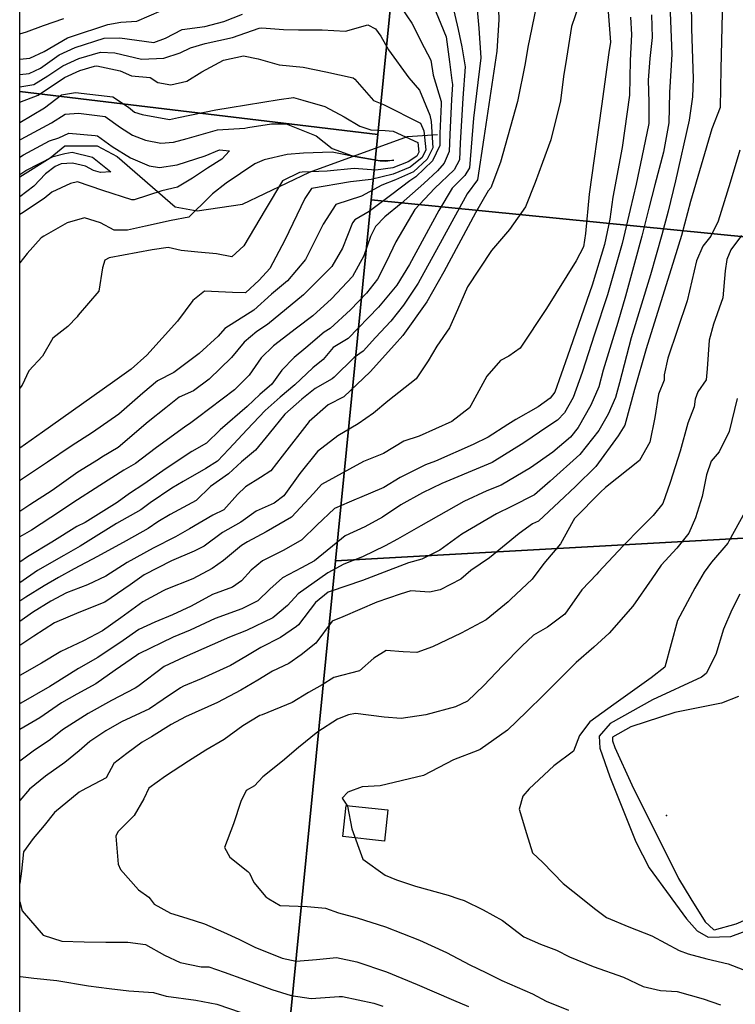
# Model space of a CAD drawing. Header units: inches. Extents: x 1364669 to 1365969, y 438680 to 440663.
# Tile 22 of 33: x 1364669 to 1364884, y 440218 to 440513. Entities that reach past the tile are written whole.
import ezdxf

# ---------------------------------------------------------------- set-up
doc = ezdxf.new("R2010")
doc.units = ezdxf.units.IN
doc.header["$MEASUREMENT"] = 0
for name, color, linetype, true_color in [('Building Footprints', 7, 'Continuous', 0xa71faf), ('Contour Lines 2 ft', 7, 'Continuous', 0x4b1f6a), ('Municipalities and Townships', 7, 'Continuous', 0x9f1ff5), ('Parcel Attributes', 7, 'Continuous', 0xf61fde), ('Parcel Line', 7, 'Continuous', 0xf61fde), ('Streams and Creeks', 7, 'Continuous', 0xfb1f3c)]:
    doc.layers.add(name, color=color, linetype=linetype, true_color=true_color)

msp = doc.modelspace()

# ---------------------------------------------------------------- linework, layer by layer
at = {"layer": 'Building Footprints'}
msp.add_lwpolyline([(1364779.5, 440276.59), (1364778.5, 440267.28), (1364766, 440268.62), (1364767, 440277.94)], close=True, dxfattribs=at)
at = {"layer": 'Contour Lines 2 ft'}
for points, elevation in [([(1364870.27, 440527.86), (1364870.48, 440510.42), (1364870.91, 440495.63), (1364870.73, 440490.12), (1364869.8, 440483.08), (1364865.7, 440464.95), (1364863.43, 440455.87), (1364861.54, 440448.81), (1364858.21, 440436.77), (1364852.42, 440417.92), (1364848.86, 440404.49), (1364847.69, 440400.11), (1364845.46, 440395.09), (1364842.7, 440390.23), (1364837.01, 440383.03), (1364828.17, 440375.08), (1364823.42, 440370.99), (1364816.54, 440367.45), (1364812.04, 440365.29), (1364801.7, 440359.17), (1364795.07, 440354.4), (1364789.69, 440351.64), (1364785.69, 440350.56), (1364777.08, 440347.32), (1364771.96, 440345.3), (1364762.23, 440342.02), (1364761.65, 440341.77), (1364757.84, 440338.7), (1364752.74, 440332.06), (1364752.12, 440331.5), (1364747.31, 440328.26), (1364741.43, 440325.26), (1364737, 440322.56), (1364732.35, 440319.87), (1364723.63, 440315.82), (1364718.33, 440313.63), (1364717.37, 440313.12), (1364712.23, 440309.66), (1364708.12, 440306.88), (1364699.76, 440302.98), (1364695.04, 440300.25), (1364690.26, 440297.07), (1364687.01, 440294.3), (1364682.77, 440290.8), (1364676.95, 440286.75), (1364672.18, 440282.83), (1364669.24, 440279.42)], 792), ([(1364812.43, 440522.51), (1364812.77, 440513.16), (1364812.18, 440503.77), (1364808.28, 440477.85), (1364806.36, 440465.28), (1364803.26, 440461.02), (1364795.76, 440447.35), (1364788.59, 440434.32), (1364784.24, 440427.7), (1364780.36, 440422.91), (1364775.8, 440418.01), (1364772.07, 440413.96), (1364769.41, 440412.03), (1364763.43, 440406.15), (1364762.8, 440405.69), (1364757.7, 440402.74), (1364753.76, 440399.57), (1364748.7, 440395.06), (1364744.01, 440389.33), (1364739.83, 440384.35), (1364735.71, 440380.87), (1364731.8, 440377.26), (1364726.37, 440373.4), (1364722.1, 440369.26), (1364714.34, 440365.1), (1364710.58, 440362.84), (1364707.74, 440360.84), (1364701.16, 440357.21), (1364692.59, 440352.46), (1364685.53, 440348.81), (1364680.9, 440346.19)], 778), ([(1364863.87, 440520.43), (1364864.56, 440502.84), (1364863.9, 440491.43), (1364863.69, 440482.29), (1364862.06, 440473.58), (1364859.51, 440463.74), (1364857.65, 440456.78), (1364855.56, 440448.4), (1364853.34, 440440.29), (1364850.71, 440430.44), (1364848.35, 440422.51), (1364846.41, 440416.05), (1364844.01, 440408.27), (1364842.68, 440403.28), (1364840.29, 440397.8), (1364836.48, 440391.06), (1364834.19, 440388.24), (1364828.89, 440383.76), (1364822.24, 440378.98), (1364813.46, 440373.8), (1364809.14, 440372.13), (1364802.31, 440368.96), (1364789.37, 440361.7), (1364782.4, 440357.67), (1364778.73, 440355.69), (1364771.95, 440352.42), (1364766.3, 440350.17), (1364761.55, 440347.61), (1364752.69, 440341.34), (1364749.44, 440337.82), (1364745.07, 440334.1), (1364737.17, 440330.32), (1364732.05, 440328.31), (1364726.9, 440326.08), (1364718.46, 440322.36), (1364712.52, 440319.56), (1364704.65, 440313.59), (1364703.83, 440313.08), (1364696.74, 440309.39), (1364689.73, 440305.43), (1364682.03, 440300.59), (1364678.44, 440297.7), (1364673.3, 440294.22), (1364669.24, 440291.22)], 790), ([(1364879.75, 440519.47), (1364879.24, 440498.48), (1364879.03, 440486.92), (1364876.58, 440480.48), (1364870.2, 440458.74), (1364867.5, 440448.55), (1364865.3, 440441.47), (1364856.84, 440414.61), (1364853.43, 440402.49), (1364850.48, 440391.76), (1364848.51, 440388.65), (1364841.8, 440379.47), (1364835.7, 440373.42), (1364830.82, 440368.86), (1364824.66, 440363.07), (1364822.88, 440362.25), (1364818.8, 440359.34), (1364810, 440352.05), (1364804.34, 440348.27), (1364801.38, 440345.66), (1364795.21, 440342.46), (1364791.99, 440341.82), (1364786.36, 440342.18), (1364783.24, 440341.23), (1364776.24, 440338.79), (1364766.06, 440334.45), (1364762.85, 440333.09), (1364757.93, 440326.51), (1364753.58, 440323.03), (1364749.85, 440320.42), (1364744.93, 440318.11), (1364740.52, 440315.44), (1364735.43, 440312.49), (1364728.5, 440308.81), (1364718.87, 440304.49), (1364714.62, 440302.19), (1364708.69, 440298.44), (1364705.9, 440296.87), (1364701.37, 440293.53), (1364697.43, 440290.46), (1364695.15, 440286.23), (1364687.79, 440282.35), (1364687.04, 440281.88), (1364679.66, 440275.85), (1364676.57, 440271.9), (1364673.29, 440268.07), (1364670.35, 440264.04), (1364669.75, 440258.25), (1364669.24, 440254.57)], 794), ([(1364837.84, 440520.86), (1364834.56, 440511.15)], 782), ([(1364793.09, 440517.59), (1364796.95, 440508.12), (1364797.93, 440500.59), (1364798.68, 440495.05), (1364798.89, 440493.83), (1364798.61, 440489.31), (1364798.1, 440478.83), (1364797.87, 440473.75), (1364796.4, 440470.2), (1364794.4, 440467.99), (1364790.27, 440464.17), (1364783.49, 440458.15), (1364778.59, 440454.16), (1364775.83, 440451.27), (1364774.28, 440448.25), (1364772.36, 440442.53), (1364768.91, 440436.31), (1364762.62, 440429.63), (1364757.06, 440424.51), (1364752.16, 440420.81), (1364745.26, 440415.53), (1364741.59, 440411.98), (1364737.95, 440406.79), (1364733.54, 440402.43), (1364722.48, 440393.97), (1364720.07, 440392.22), (1364719.05, 440391.46), (1364709.86, 440384.79), (1364703.95, 440380.35), (1364700.48, 440378.31), (1364693.21, 440373.75), (1364685.15, 440368.52), (1364681.42, 440366.06), (1364672.75, 440360.35), (1364669.24, 440358.37)], 772), ([(1364669.24, 440501.34), (1364672.27, 440501.71), (1364676.6, 440503.7), (1364683.53, 440507.78), (1364684.72, 440508.19), (1364695.66, 440511.81), (1364699.51, 440512.48), (1364704.33, 440512.77), (1364715.39, 440517.53)], 772), ([(1364798.83, 440517.51), (1364800.54, 440510.25), (1364801.01, 440508.38), (1364801.64, 440505.06), (1364802.71, 440499.08), (1364801.98, 440489.68), (1364801.16, 440476.24), (1364800.93, 440471.29), (1364799.38, 440468.27), (1364793.45, 440462.68), (1364787.55, 440456.35), (1364781.92, 440446.65), (1364779.08, 440440.83), (1364776.37, 440435.54), (1364773.15, 440431.3), (1364768.35, 440426.37), (1364762.23, 440420.7), (1364760.48, 440419.64), (1364754.97, 440414.97), (1364751.49, 440412.04), (1364747.77, 440408.24), (1364744.79, 440404.11), (1364741.17, 440400.96), (1364737.34, 440397.39), (1364729.27, 440390.43), (1364725.23, 440386.39), (1364720.78, 440383.93), (1364713.16, 440378.83), (1364706.47, 440374.12), (1364702.18, 440371.38), (1364698.39, 440368.64), (1364688.83, 440362.62), (1364686.32, 440361.48), (1364678.86, 440356.8), (1364671.61, 440352.4), (1364669.24, 440350.79)], 774), ([(1364806.15, 440517.29), (1364806.75, 440510.64), (1364807.35, 440501.76), (1364805.13, 440483.77), (1364803.98, 440468.84), (1364802.56, 440466.51), (1364798.81, 440462.77), (1364794.75, 440456.05), (1364785.96, 440439.87), (1364782.18, 440433.76), (1364776.72, 440427.17), (1364767.64, 440417.72), (1364763.17, 440415.1), (1364760.17, 440411.46), (1364757.06, 440408.94), (1364751.64, 440403.87), (1364747.3, 440400.2), (1364742.78, 440396.23), (1364737.4, 440390.5), (1364731.87, 440384.62), (1364728.49, 440381.03), (1364724.98, 440378.87), (1364718.25, 440374.96), (1364714.82, 440372.95), (1364708.35, 440368.53), (1364705.55, 440366.5), (1364698.26, 440362.36), (1364689.78, 440357.06), (1364687.36, 440355.56), (1364682.44, 440352.79), (1364674.61, 440348.24), (1364669.24, 440344.58)], 776), ([(1364823.96, 440517.06), (1364821.42, 440504.95), (1364820.6, 440500.13), (1364818.37, 440488.72), (1364813.25, 440470.57), (1364810.34, 440462.91), (1364809.58, 440461.93), (1364805.73, 440455.35), (1364796.29, 440437.74), (1364791.22, 440428.76), (1364784, 440418.65), (1364781.46, 440415.81), (1364774.23, 440407.8), (1364766.28, 440400.33), (1364761.67, 440397.88), (1364755.9, 440392.9), (1364747.85, 440382.48), (1364744.43, 440378.14), (1364741.32, 440376.16), (1364736.85, 440373.31), (1364734.45, 440371.01), (1364730.36, 440366.5), (1364727.08, 440364.84), (1364720.06, 440360.73), (1364715.91, 440358.38), (1364709.26, 440354.96), (1364701.4, 440350.69), (1364695.09, 440346.6), (1364689.52, 440344), (1364683.28, 440341.57), (1364678.58, 440339.13), (1364673.08, 440335.72), (1364669.24, 440333.06)], 780), ([(1364783.72, 440516.55), (1364786.65, 440512.17), (1364790.37, 440504.92), (1364792.36, 440501.06), (1364793.08, 440496.59), (1364795.44, 440488.7), (1364795.45, 440487.89), (1364795.03, 440479.18), (1364795.05, 440475.54), (1364792.88, 440470.91), (1364787.91, 440466.19), (1364786.14, 440465), (1364780.68, 440460.88), (1364773.96, 440455.8), (1364769.58, 440453.27), (1364768.89, 440452.43), (1364765.88, 440444.76), (1364762.73, 440439.28), (1364754.2, 440430.85), (1364743.42, 440421.99), (1364740.23, 440419.88), (1364736.47, 440416.63), (1364732.68, 440412.03), (1364726, 440405.62), (1364721.32, 440402.08), (1364716.96, 440400.14), (1364712.98, 440396.96), (1364707.72, 440392.76), (1364698.7, 440385.09), (1364693.87, 440382.18), (1364692.84, 440381.55), (1364686.68, 440377.7), (1364678.99, 440372.22), (1364672.29, 440368), (1364669.24, 440365.95)], 770), ([(1364669.24, 440496.78), (1364672.13, 440497.08), (1364675.44, 440498.69), (1364681.05, 440502.66), (1364685.84, 440504.9), (1364694.55, 440507.66), (1364699.24, 440507.78), (1364709.44, 440506.41), (1364712.89, 440507.67), (1364717.95, 440510.27), (1364724.69, 440511.12), (1364730.34, 440512.62), (1364735.99, 440514.91)], 770), ([(1364858.44, 440514.69), (1364858.66, 440507.83), (1364858, 440501.54), (1364857.49, 440495.13), (1364857.67, 440488.51), (1364857.66, 440482.11), (1364856.1, 440474.4), (1364853.84, 440463.94), (1364852.11, 440456.34), (1364849.69, 440446.22), (1364845.31, 440430.81), (1364841.41, 440419.05), (1364837.67, 440407.57), (1364835.05, 440400.07), (1364832.4, 440395.5), (1364830.34, 440393.26), (1364827.44, 440391.45), (1364820.23, 440386.47), (1364810.73, 440380.6), (1364805.98, 440378.59), (1364798.08, 440375.33), (1364795.68, 440374.34), (1364789.85, 440371.53), (1364783.44, 440367.91), (1364777.94, 440364.23), (1364772.61, 440361.4), (1364766.68, 440358.64), (1364757.58, 440351.18), (1364753.61, 440349.04), (1364747.96, 440346.14), (1364744.12, 440342.68), (1364740.55, 440339.18), (1364735.76, 440336.82), (1364727.82, 440333.95), (1364720.27, 440330.39), (1364715.22, 440328.29), (1364704.93, 440323.32), (1364704.19, 440322.81), (1364697.85, 440318.48), (1364692, 440314.36), (1364686.36, 440311.3), (1364681.77, 440308.69), (1364675.28, 440304.14), (1364669.24, 440300.65)], 788), ([(1364852.18, 440513.97), (1364852.48, 440508.78), (1364852.08, 440500.98), (1364851.84, 440490.59), (1364849.72, 440474.94), (1364846.93, 440460.02), (1364846.04, 440453.44), (1364844.44, 440445.91), (1364840.75, 440433.77), (1364833.28, 440412.5), (1364829.52, 440401.7), (1364828.11, 440399.84), (1364824.57, 440397.31), (1364817.83, 440393.54), (1364815.47, 440392.03), (1364809.58, 440388.26), (1364805.07, 440386.05), (1364793.82, 440381.03), (1364790.79, 440379.88), (1364783.18, 440376.1), (1364778.28, 440373.17), (1364770.98, 440370.04), (1364770.06, 440369.66), (1364763.55, 440366.83), (1364758.24, 440361.89), (1364753.73, 440357.46), (1364748.31, 440354.38), (1364741.94, 440351.15), (1364738.56, 440348.36), (1364735.67, 440345.17), (1364732.94, 440343.33), (1364727.01, 440341.09), (1364720.62, 440337.59), (1364715.02, 440334.99), (1364709.73, 440332.8), (1364704.91, 440330.58), (1364700.25, 440327.31), (1364692.61, 440322.28), (1364686.86, 440318.91), (1364679.05, 440314.04), (1364678.28, 440313.55), (1364669.62, 440308.61), (1364669.24, 440308.4)], 786), ([(1364669.24, 440508.98), (1364671.28, 440509.53), (1364676.41, 440511.48), (1364682.51, 440513.55)], 774), ([(1364845.47, 440515.53), (1364846.19, 440506.45), (1364845.73, 440503.42), (1364843.54, 440487.31), (1364839.82, 440461), (1364838.72, 440449.21), (1364838.15, 440445.17), (1364835.91, 440441.01), (1364827.05, 440426.69), (1364819.1, 440414.84), (1364815.78, 440412.47), (1364813.24, 440411.16), (1364809.19, 440406.49), (1364804.38, 440397.66), (1364803.94, 440397), (1364798.68, 440392.95), (1364788.91, 440388.54), (1364784.34, 440387), (1364778.22, 440383.28), (1364772.24, 440380.97), (1364759.62, 440374.02), (1364757.28, 440371.35), (1364750.64, 440364.27), (1364743.03, 440359.82), (1364737.44, 440356.91)], 784), ([(1364705.73, 440501.34), (1364712.4, 440501.71), (1364717.26, 440503.25), (1364720.45, 440504.83), (1364724.82, 440506.08), (1364732.98, 440507.87), (1364740.98, 440510.63), (1364741.74, 440510.79), (1364748.25, 440510.23), (1364752.72, 440510.16), (1364759.88, 440510.16), (1364766.84, 440509.74), (1364773.49, 440511.63), (1364775.85, 440510.46), (1364777.36, 440508.26), (1364779.73, 440504.14), (1364785.76, 440495.77), (1364788.97, 440492.09), (1364792.12, 440484.67), (1364792.46, 440482.73), (1364792.94, 440474.88), (1364791.32, 440471.41), (1364787.16, 440467.69), (1364781.8, 440465.25), (1364777.68, 440463.69), (1364771.65, 440460.41), (1364763.94, 440457.87), (1364760.17, 440452.03), (1364754.8, 440441.36), (1364749.48, 440435.06), (1364744.71, 440430.99), (1364739.42, 440426.25), (1364730.65, 440420.7), (1364728.71, 440418.5), (1364722.98, 440413.29), (1364715.45, 440407.62), (1364710.53, 440405.12), (1364706.15, 440401.43), (1364698.91, 440395.07), (1364691.01, 440389.57), (1364684.62, 440385.48), (1364677.6, 440380.71), (1364669.45, 440375.31), (1364669.24, 440375.16)], 768), ([(1364834.56, 440511.15), (1364833.03, 440501.69), (1364832.15, 440496.16), (1364831.21, 440488.94), (1364828.33, 440477.24), (1364825.82, 440470.47), (1364823.66, 440464.47), (1364820.73, 440457.22), (1364815.96, 440450.34), (1364810.56, 440444.1), (1364803.41, 440433.22), (1364800.36, 440426.34), (1364797.95, 440420.98), (1364794.16, 440415.45), (1364791.6, 440411.06), (1364787.98, 440405.68), (1364779.54, 440398.96), (1364775.17, 440395.39), (1364770.63, 440392.16), (1364764.54, 440388.57), (1364758.43, 440383.92), (1364753.14, 440377.37), (1364748.33, 440370.69), (1364745.42, 440368.48), (1364740.1, 440366.09), (1364735.5, 440362.8), (1364729.95, 440359.62), (1364724.54, 440355.56), (1364721.54, 440354.11), (1364714.7, 440351.18), (1364706.57, 440347.02), (1364702.36, 440343.98), (1364694.76, 440338.85), (1364686.91, 440335.71), (1364679.62, 440332.58), (1364673.47, 440328.64), (1364669.24, 440325.86)], 782), ([(1364669.24, 440493.12), (1364673.44, 440493.84), (1364677.65, 440496.37), (1364682.15, 440499.43), (1364686.96, 440501.6), (1364693.43, 440503.52), (1364697.78, 440503.26), (1364705.73, 440501.34)], 768), ([(1364669.24, 440488.54), (1364674.74, 440490.6), (1364682.66, 440495.9), (1364687.25, 440497.98), (1364691.64, 440499.33), (1364692.32, 440499.38), (1364699.29, 440497.88), (1364702.77, 440496.35), (1364708.37, 440495.89), (1364710.63, 440494.42), (1364714.49, 440493.68), (1364719.27, 440494.79), (1364723.75, 440497.55), (1364730.31, 440501.07), (1364736.24, 440502.42), (1364740.67, 440501.49), (1364746.94, 440499.72), (1364754.19, 440498.99), (1364760.9, 440497.58), (1364769.11, 440495.83), (1364769.61, 440495.39), (1364775.23, 440489.04), (1364778.2, 440487.77), (1364789.28, 440482.25), (1364790.29, 440479.95), (1364790.84, 440474.22), (1364789.75, 440471.9), (1364786.22, 440469.1), (1364781.08, 440466.93), (1364774.56, 440465.4), (1364768.3, 440464.66), (1364756.69, 440462.67), (1364754.64, 440459.66), (1364748.64, 440447.17), (1364744.18, 440438.68), (1364740.98, 440435.25), (1364736.86, 440431.43), (1364733.02, 440431.51), (1364724.64, 440431.93), (1364721.07, 440429.12), (1364716.5, 440422.91), (1364707.33, 440412.81), (1364702.59, 440408.53), (1364697.03, 440404.58), (1364676.05, 440389.67), (1364669.24, 440384.95)], 766), ([(1364669.24, 440482.38), (1364676.64, 440486.83), (1364681.81, 440490.68), (1364686, 440491.43), (1364697.13, 440490.1), (1364701.81, 440487.03), (1364703.58, 440485.49), (1364705.9, 440484.78), (1364714.14, 440483.29), (1364716.81, 440483.92), (1364728.01, 440486.2), (1364732.3, 440486.89), (1364746.93, 440489.35), (1364751.3, 440489.87), (1364754.03, 440489.07), (1364760.64, 440487.25), (1364766.4, 440484.17), (1364771.11, 440481.33), (1364774.42, 440480.18), (1364778.67, 440479.99), (1364781.06, 440479.83), (1364788.46, 440476.45), (1364788.74, 440473.56), (1364788.19, 440472.39), (1364785.59, 440470.63), (1364780.97, 440468.89), (1364775.88, 440468.11), (1364769.45, 440468.65), (1364761.32, 440467.88), (1364753.87, 440467.57), (1364753.07, 440467.47), (1364747.96, 440464.92), (1364742.78, 440456.24), (1364736.34, 440445.52), (1364732.78, 440442.21), (1364728.14, 440443.12), (1364722.55, 440443.64), (1364717.62, 440444.14), (1364713.7, 440445.02), (1364708.92, 440444.3), (1364696.08, 440441.93), (1364694.78, 440441.23), (1364694.02, 440438.93), (1364692.92, 440431.91), (1364686.76, 440424.73), (1364686.44, 440424.19), (1364683.63, 440421.38), (1364679.17, 440417.83), (1364676.04, 440412.46), (1364671.96, 440408.06), (1364670, 440403.75), (1364669.24, 440402.88)], 764), ([(1364669.24, 440477.21), (1364669.64, 440477.46), (1364678.8, 440482.31), (1364682.88, 440484.96), (1364686.83, 440485.25), (1364694.84, 440484.26), (1364699.47, 440480.88), (1364703, 440478.67), (1364706.96, 440477.11), (1364711.52, 440476.2), (1364715.28, 440476.5), (1364719.41, 440477.64), (1364728.48, 440480.19), (1364736.63, 440480.73), (1364737.59, 440480.91), (1364744.64, 440482.07), (1364749.09, 440481.99), (1364758.03, 440478.42), (1364762.87, 440474.68), (1364768.65, 440472.51), (1364777.08, 440471.05), (1364781.33, 440471.19), (1364778.91, 440470.77), (1364777.2, 440470.82), (1364769.17, 440472.2), (1364766.86, 440472.74), (1364762.86, 440473.5), (1364754.25, 440473.24), (1364749.38, 440472.83), (1364742.45, 440471.29), (1364739.64, 440470.09), (1364731.12, 440464.27), (1364726.96, 440461.03), (1364726.06, 440460.14), (1364719.92, 440454.11), (1364714.66, 440453.11), (1364706.93, 440451.35), (1364701.58, 440450.23), (1364697.57, 440450.21), (1364693.48, 440452.34), (1364688.69, 440453.87), (1364683.42, 440452.35), (1364676.43, 440448.44), (1364675.72, 440447.89), (1364671.52, 440443.23), (1364669.24, 440440.4)], 762), ([(1364669.24, 440472.04), (1364670.38, 440472.74), (1364678.21, 440476.91), (1364680.97, 440477.79), (1364683.94, 440479.23), (1364691.86, 440478.58), (1364692.54, 440478.42), (1364696.97, 440475.23), (1364702.42, 440471.85), (1364708.02, 440469.43), (1364711.09, 440468.92), (1364716.41, 440469.71), (1364724.84, 440472.4), (1364729.1, 440474.27), (1364732.06, 440473.99), (1364729.81, 440471.44), (1364725.48, 440468.73), (1364720.96, 440465.76), (1364716.51, 440463.11), (1364711.86, 440461.92), (1364703.51, 440459.24), (1364702.8, 440459.28), (1364694.18, 440462.07), (1364686.52, 440464.66), (1364684.45, 440464.21), (1364678.91, 440461.54), (1364676.6, 440459.67), (1364669.76, 440455.21), (1364669.24, 440454.83)], 760), ([(1364669.24, 440466.9), (1364671.12, 440468.02), (1364679.26, 440472.23), (1364682.72, 440473.18), (1364685, 440473.5), (1364691.04, 440472.03), (1364696.52, 440467.62), (1364693.44, 440467.44), (1364691.33, 440468.08), (1364688.92, 440469.4), (1364685.02, 440470.24), (1364681.71, 440470.01), (1364679.83, 440469.26), (1364676.98, 440467.1), (1364673.43, 440463.36), (1364669.24, 440460.14)], 758), ([(1364885.46, 440448.56), (1364882.27, 440444.35), (1364881.06, 440441.38), (1364880.58, 440438.03), (1364879.84, 440429.92), (1364877.07, 440422.06), (1364875.71, 440417.23), (1364875.11, 440408.69), (1364874.83, 440405.4), (1364872.31, 440401.77), (1364871.55, 440399.58), (1364871.23, 440397.28), (1364869.39, 440392.4), (1364867.07, 440384.02), (1364864.1, 440374.64), (1364861.86, 440368.37), (1364858.95, 440364.74), (1364855.29, 440361.09), (1364850.01, 440355.69), (1364842.63, 440347.81), (1364842.11, 440347.22), (1364837.58, 440342.46), (1364832.52, 440335.2), (1364827.35, 440331.31), (1364823.14, 440328.94), (1364819.64, 440325.66), (1364813.87, 440319.71), (1364808.28, 440313.9), (1364803.4, 440309.18), (1364799.77, 440307.5), (1364790.93, 440305.12), (1364783.5, 440304.02), (1364778.38, 440304.4), (1364769.86, 440305.44), (1364767.73, 440305.1), (1364764.38, 440303.79), (1364758.57, 440299.99), (1364752.75, 440295.32), (1364747.91, 440291.23), (1364742.06, 440286.56), (1364739.53, 440283.86), (1364737.09, 440282.46), (1364735.52, 440279.16), (1364733.24, 440272.44), (1364730.58, 440265.36), (1364732.2, 440262.44), (1364737.61, 440258.18), (1364738.06, 440257.68), (1364739.42, 440254.87), (1364742.92, 440250.57), (1364743.88, 440250)], 798), ([(1364884.12, 440399.81), (1364881.74, 440389.94), (1364878.77, 440383.83), (1364876.32, 440381.04), (1364874.95, 440376.95), (1364873.6, 440370.43), (1364871.67, 440364.04), (1364869.61, 440359.43), (1364866.02, 440355), (1364861.39, 440349.91), (1364858.55, 440345.79), (1364852.89, 440337.58), (1364845.84, 440329.51), (1364841.19, 440325.37), (1364835.91, 440320.77), (1364831.04, 440315.89), (1364826.3, 440311.12), (1364821.08, 440305.98), (1364815.3, 440300.49), (1364807.18, 440294.66), (1364806.42, 440294.37), (1364799.18, 440291.62), (1364790.21, 440286.91), (1364777.23, 440283.78), (1364771.84, 440283.54), (1364767.51, 440281.93), (1364765.78, 440280.1), (1364767.47, 440277.77), (1364768.77, 440270.92), (1364772.01, 440261.89), (1364778.68, 440257.06), (1364782.07, 440255.68), (1364787.78, 440253.74), (1364797.6, 440251.09), (1364800.81, 440250)], 800), ([(1364886.39, 440365.78), (1364881.66, 440357.04), (1364881.33, 440356.49), (1364876.41, 440350.83), (1364874.28, 440347.8), (1364871.43, 440343.02), (1364866.28, 440333.34), (1364862.43, 440319.31), (1364858.37, 440316.16), (1364847.16, 440308.19), (1364840.05, 440303.01), (1364836.9, 440298.88), (1364835.07, 440294.19), (1364829.21, 440289.76), (1364821.85, 440282.91), (1364819.97, 440280.7), (1364818.81, 440276.79), (1364821.05, 440269.5), (1364822.87, 440263.74), (1364825.94, 440260.91), (1364832.05, 440254.62), (1364837.79, 440250)], 802), ([(1364737.44, 440356.91), (1364735.66, 440355.78), (1364730.33, 440351.24), (1364726.89, 440348.89), (1364721.11, 440345.81), (1364713.05, 440342.6), (1364712.21, 440342.23), (1364706.12, 440338.95), (1364699.49, 440334.11), (1364694.03, 440330.26), (1364688.4, 440327.26), (1364681.58, 440324.06), (1364675.76, 440320.56), (1364669.24, 440316.88)], 784), ([(1364680.9, 440346.19), (1364676.56, 440343.71), (1364671.11, 440340.34), (1364669.24, 440339.11)], 778), ([(1364884.92, 440341.16), (1364882.58, 440336.5), (1364880.02, 440330.74), (1364877.72, 440323.12), (1364874.81, 440317.44), (1364873.42, 440316.37), (1364858.8, 440309.61), (1364846.06, 440302.48), (1364842.84, 440298.72), (1364843.02, 440295.05), (1364845.96, 440286.51), (1364853.8, 440267.04), (1364857.73, 440259.22), (1364864.07, 440250.67), (1364864.56, 440250)], 804), ([(1364884.57, 440310.55), (1364879.44, 440308.58), (1364865.47, 440305.75), (1364852.31, 440301.47), (1364846.75, 440298.34), (1364846.77, 440297.32), (1364847.48, 440295.25), (1364852.57, 440284.08), (1364866.53, 440256.05), (1364870.26, 440250)], 806), ([(1364669.24, 440249.07), (1364669.97, 440246.4), (1364676.32, 440239.1), (1364681.91, 440237.34), (1364688.54, 440237.12), (1364695, 440237.05), (1364701.66, 440237.01), (1364706.88, 440236.31), (1364712.61, 440233.1), (1364717.34, 440230.91), (1364723.56, 440229.64), (1364725.92, 440229.66), (1364730.51, 440227.99), (1364736.53, 440225.79), (1364744.72, 440222.88), (1364750.6, 440221), (1364756.53, 440220.11), (1364764.95, 440220.75), (1364765.94, 440220.7), (1364775.33, 440218.74), (1364777.97, 440217.83)], 794), ([(1364708.3, 440250), (1364709.54, 440248.39), (1364714.42, 440245.74), (1364719.33, 440244.15), (1364724.64, 440242.53), (1364730.29, 440240.02), (1364734.92, 440237.9), (1364739.66, 440235.56), (1364747.82, 440232.23), (1364752.09, 440231.31), (1364758.12, 440231.77), (1364764.09, 440232.39), (1364770.26, 440231.09), (1364779.11, 440228.16), (1364788.29, 440224.31), (1364799.19, 440219.65), (1364803.71, 440217.74)], 796), ([(1364743.88, 440250), (1364747.3, 440247.99), (1364755.35, 440247.71), (1364760.88, 440247.14), (1364764.72, 440245.8), (1364770.36, 440244.27), (1364778.82, 440241.64), (1364788.97, 440237.63), (1364797.09, 440233.87), (1364804.03, 440230.23), (1364808.82, 440227.97), (1364813.63, 440225.56), (1364822.83, 440221.56), (1364826.9, 440219.35), (1364833.63, 440216.65)], 798), ([(1364800.81, 440250), (1364802.33, 440249.48), (1364808.05, 440246.7), (1364813.88, 440243.45), (1364820.28, 440238.62), (1364825.21, 440236.42), (1364830.07, 440234.65), (1364833.95, 440232.57), (1364840.99, 440229.72), (1364850.05, 440226.52), (1364855.96, 440223.77), (1364861.19, 440222.49), (1364866.21, 440222.22), (1364873.96, 440220.07), (1364879.15, 440218.21)], 800), ([(1364837.79, 440250), (1364841.45, 440247.05), (1364845.03, 440244.4), (1364851.64, 440241.59), (1364858.6, 440238.93), (1364866.73, 440234.56), (1364869.42, 440233.47), (1364875.08, 440232.01), (1364881.46, 440230.53), (1364888.95, 440227.62), (1364895.85, 440225.16), (1364900.69, 440223.58), (1364908.49, 440220.18), (1364914.21, 440215.74)], 802), ([(1364864.56, 440250), (1364868.91, 440244.02), (1364872.14, 440240.4), (1364875.49, 440238.54), (1364882.22, 440238.73), (1364890.03, 440241.62), (1364894.65, 440241.32), (1364902.28, 440237.48), (1364910.27, 440232.14), (1364918.42, 440228.47), (1364924.55, 440225.95), (1364930.31, 440224.54), (1364936.65, 440224.64), (1364944.64, 440225.97), (1364952.79, 440228.14), (1364953.96, 440227.9), (1364955.36, 440221.49), (1364954.94, 440219.72), (1364950.54, 440210.4)], 804), ([(1364870.26, 440250), (1364874.51, 440243.1), (1364877.04, 440240.83), (1364877.35, 440240.74), (1364883.79, 440242.54), (1364901.08, 440250)], 806), ([(1364669.24, 440226.74), (1364669.51, 440226.68), (1364673.43, 440226.27), (1364680.35, 440225.52), (1364689.89, 440223.91), (1364696.02, 440223.17), (1364701.94, 440222.42), (1364709.36, 440221.96), (1364713.16, 440220.88), (1364722.04, 440219.64), (1364728.24, 440218.49), (1364735.62, 440216)], 792)]:
    msp.add_lwpolyline(points, dxfattribs=dict(at, elevation=elevation))
msp.add_polyline3d([(1364884.96, 440474.11, 796), (1364882.04, 440464.48, 796), (1364878.41, 440452.84, 796), (1364876.22, 440448.38, 796), (1364873.87, 440445.41, 796), (1364871.96, 440440.97, 796), (1364869.17, 440429.07, 796), (1364863.37, 440411.88, 796), (1364862.22, 440406.91, 796), (1364862.26, 440405.27, 796), (1364860.62, 440401.08, 796), (1364859.48, 440394.05, 796), (1364857.94, 440386.75, 796), (1364854.83, 440381.23, 796), (1364844.67, 440373.12, 796), (1364843.24, 440371.76, 796), (1364835.38, 440363.85, 796), (1364834.99, 440363.12, 796), (1364831.19, 440356.25, 796), (1364826.18, 440350.41, 796), (1364822.71, 440345.67, 796), (1364816.3, 440339.67, 796), (1364815.53, 440338.91, 796), (1364808.98, 440333.56, 796), (1364801.42, 440329.5, 796), (1364792.86, 440325.4, 796), (1364788.22, 440323.75, 796), (1364784.13, 440323.9, 796), (1364779.03, 440324.3, 796), (1364775.35, 440322.05, 796), (1364771, 440318.23, 796), (1364763.32, 440316.28, 796), (1364759.82, 440314.01, 796), (1364755.75, 440311.73, 796), (1364750.87, 440308.76, 796), (1364741.82, 440305.11, 796), (1364741.16, 440304.83, 796), (1364736.06, 440301.76, 796), (1364730.51, 440297.67, 796), (1364725.01, 440294.52, 796), (1364719.77, 440291.21, 796), (1364712.93, 440286.71, 796), (1364707.96, 440283.11, 796), (1364706.43, 440279.95, 796), (1364703.55, 440274.91, 796), (1364698.65, 440270.08, 796), (1364698.03, 440268.75, 796), (1364698.75, 440260.37, 796), (1364699.46, 440258.78, 796), (1364704.8, 440252.69, 796), (1364707.95, 440250.45, 796), (1364708.3, 440250, 796)], dxfattribs=at)
at = {"layer": 'Municipalities and Townships'}
msp.add_lwpolyline([(1365969.24, 438679.64), (1364669.24, 438679.64), (1364669.24, 440662.97), (1365969.24, 440662.97)], close=True, dxfattribs=at)
at = {"layer": 'Parcel Attributes'}
msp.add_point((1364862.96, 440274.91), dxfattribs=at)
at = {"layer": 'Parcel Line'}
for points in [[(1364790.66, 440621.65), (1364782.6, 440540.47), (1364776.48, 440478.79), (1364669.24, 440491.73), (1364669.24, 440662.97), (1364794.76, 440662.97)], [(1365032.4, 440515.69), (1365024.34, 440434.52), (1364774.55, 440459.3), (1364776.48, 440478.79), (1364782.6, 440540.47)], [(1364776.48, 440478.79), (1364774.55, 440459.3), (1364763.82, 440351.19), (1364746.31, 440174.73), (1364702.03, 440180.1), (1364669.24, 440184.08), (1364669.24, 440491.73)]]:
    msp.add_lwpolyline(points, close=True, dxfattribs=at)
for points in [[(1365002.85, 440364.46), (1364763.82, 440351.19), (1364774.55, 440459.3), (1365024.34, 440434.52)], [(1364746.31, 440174.73), (1364763.82, 440351.19), (1365002.85, 440364.46)]]:
    msp.add_lwpolyline(points, dxfattribs=at)
at = {"layer": 'Streams and Creeks'}
msp.add_lwpolyline([(1364669.24, 440466.17), (1364678.4, 440471.8), (1364682.8, 440475.4), (1364692.4, 440475.4), (1364698.4, 440472.2), (1364715.8, 440457.2), (1364722.4, 440456), (1364736, 440458), (1364756, 440467.6), (1364785.4, 440478.2), (1364794.4, 440478.8)], dxfattribs=at)

doc.saveas('drawing.dxf')
